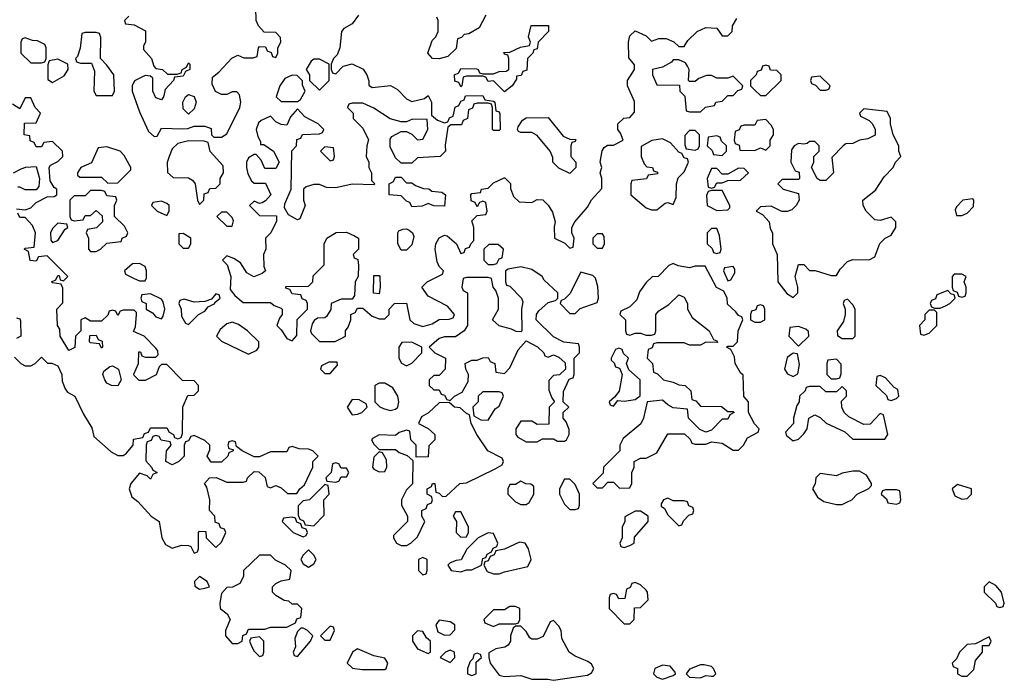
# Model space of a CAD drawing. Header units: inches. Extents: x 2348423 to 2474978, y 460702 to 613625.
# Tile 94 of 113: x 2414809 to 2418426, y 583407 to 585833. Entities that reach past the tile are written whole.
import ezdxf

# ---------------------------------------------------------------- set-up
doc = ezdxf.new("R2010")
doc.units = ezdxf.units.IN
doc.header["$MEASUREMENT"] = 0
doc.layers.add('C4518', color=7, linetype='Continuous')

msp = doc.modelspace()

# ---------------------------------------------------------------- linework, layer by layer
at = {"layer": 'C4518', "color": 5, "elevation": 80}
for points in [[(2415210, 585846), (2415194, 585830), (2415198, 585818), (2415230, 585814), (2415271.3, 585791.3), (2415272, 585750), (2415263.6, 585736.4), (2415263.6, 585723.6), (2415294, 585690), (2415302, 585662), (2415310, 585654), (2415334, 585650), (2415352.7, 585632.7), (2415387.3, 585632.7), (2415402, 585638), (2415406, 585650), (2415422, 585658), (2415430, 585674), (2415434, 585670), (2415434, 585650), (2415418, 585642), (2415410, 585626), (2415378, 585622), (2415374, 585610), (2415343.6, 585576.4), (2415338, 585550), (2415330, 585538), (2415310, 585546), (2415298, 585570), (2415298, 585618), (2415290, 585626), (2415270, 585628), (2415231.6, 585608.4), (2415222, 585590), (2415222, 585570), (2415250, 585494), (2415282, 585422), (2415303.6, 585403.6), (2415314.6, 585405.4), (2415330, 585434), (2415408.4, 585431.6), (2415427.3, 585432.7), (2415450, 585442), (2415490, 585442), (2415512.7, 585432.7), (2415514, 585410), (2415522, 585402), (2415550, 585402), (2415570, 585414), (2415618, 585510), (2415622, 585530), (2415616.4, 585556.4), (2415607.3, 585567.3), (2415590, 585568), (2415570, 585558), (2415550, 585558), (2415528.9, 585568.9), (2415516.4, 585596.4), (2415518, 585622), (2415540.4, 585639.6), (2415588.9, 585691.1), (2415610, 585702), (2415632.7, 585692.7), (2415667.3, 585692.7), (2415682, 585698), (2415686, 585730), (2415690, 585734), (2415712.7, 585732.7), (2415718, 585718), (2415732.7, 585712.7), (2415738, 585698), (2415750, 585694), (2415758, 585710), (2415758, 585730), (2415768, 585750), (2415767.3, 585767.3), (2415750, 585786), (2415707.3, 585787.3), (2415686, 585810), (2415678, 585830), (2415676.4, 585876.4)], [(2416054, 585850), (2416030, 585818), (2415999.6, 585800.4), (2415992, 585790), (2415984.7, 585730), (2415976, 585704), (2415962, 585690), (2415954, 585670), (2415954, 585650), (2415958, 585638), (2415970, 585634), (2415998, 585662), (2416030, 585671.3), (2416071.1, 585651.1), (2416084.7, 585630), (2416092, 585608), (2416092, 585592), (2416103.6, 585583.6), (2416171.6, 585591.6), (2416196.9, 585576.9), (2416230, 585542), (2416250, 585532), (2416296.4, 585543.6), (2416310, 585554), (2416322, 585530), (2416322, 585482), (2416343.6, 585463.6), (2416370, 585454), (2416382, 585458), (2416388, 585472), (2416402, 585478), (2416408.4, 585511.6), (2416422, 585518), (2416430, 585534), (2416442, 585538), (2416447.3, 585552.7), (2416510, 585554), (2416518, 585538), (2416550, 585534), (2416554, 585530), (2416558, 585498), (2416570, 585494), (2416572.7, 585487.3), (2416574, 585430), (2416570, 585426), (2416550, 585426), (2416546, 585430), (2416546, 585510), (2416542, 585522), (2416530, 585526), (2416490, 585526), (2416478, 585522), (2416472, 585508), (2416458, 585502), (2416454, 585470), (2416438, 585462), (2416432.7, 585447.3), (2416392.7, 585447.3), (2416382, 585438), (2416372, 585372), (2416374, 585350), (2416354, 585330), (2416270, 585326), (2416250, 585306), (2416210, 585306), (2416190, 585326), (2416170, 585366), (2416170, 585394), (2416176.4, 585403.6), (2416210, 585422), (2416230, 585422), (2416250, 585412), (2416270, 585392), (2416290, 585394), (2416308, 585430), (2416306, 585466), (2416252.7, 585467.3), (2416230, 585458), (2416210, 585458), (2416170, 585468.7), (2416110, 585508), (2416070, 585526), (2416030, 585526), (2416018, 585522), (2416014, 585510), (2416034, 585490), (2416034, 585470), (2416070, 585434), (2416091.1, 585391.1), (2416084.7, 585370), (2416082, 585330), (2416091.3, 585310), (2416092, 585290), (2416102, 585270), (2416102, 585242), (2416114, 585230), (2416110, 585226), (2416030, 585228.7), (2415970, 585215.3), (2415936.4, 585216.4), (2415910, 585228), (2415890, 585228), (2415861, 585219), (2415852, 585210), (2415852, 585170), (2415858, 585150), (2415838, 585102), (2415830, 585098), (2415796.4, 585116.4), (2415782, 585142), (2415783.1, 585156.9), (2415806, 585210), (2415808.4, 585351.6), (2415826, 585370), (2415827.3, 585392.7), (2415842, 585398), (2415848.4, 585411.6), (2415910, 585414), (2415922, 585418), (2415926, 585430), (2415906, 585450), (2415856.4, 585476.4), (2415830, 585506), (2415803.6, 585476.4), (2415790, 585446), (2415770, 585448), (2415750, 585458), (2415730, 585478), (2415696.9, 585463.1), (2415686.4, 585453.6), (2415678, 585430), (2415683.6, 585403.6), (2415694, 585386), (2415694, 585374), (2415706, 585374), (2415742, 585350), (2415762, 585310), (2415750, 585286), (2415710, 585286), (2415696.4, 585316.4), (2415678, 585338), (2415670, 585338), (2415650, 585326), (2415642, 585310), (2415642, 585290), (2415647.1, 585267.1), (2415661, 585241), (2415670, 585232), (2415712.7, 585232.7), (2415732, 585190), (2415712.7, 585167.3), (2415699.6, 585160.4), (2415690, 585158), (2415670, 585166), (2415654, 585150), (2415690, 585114), (2415752.7, 585112.7), (2415752.7, 585092.7), (2415732, 585050), (2415712, 585030), (2415714, 584990), (2415704.7, 584970), (2415706, 584926), (2415712, 584910), (2415699.8, 584900.2), (2415668.9, 584888.9), (2415643.1, 584903.1), (2415620.4, 584940.4), (2415596.4, 584956.4), (2415570, 584966), (2415554, 584950), (2415572, 584932), (2415584.7, 584890), (2415582, 584842), (2415599.6, 584819.6), (2415630, 584794), (2415730, 584794), (2415743.6, 584783.6), (2415770, 584774), (2415774, 584770), (2415774, 584750), (2415763.6, 584736.4), (2415754, 584710), (2415770, 584694), (2415790, 584662), (2415810, 584654), (2415827.3, 584672.7), (2415828, 584732), (2415866, 584770), (2415866, 584790), (2415862, 584802), (2415847.3, 584807.3), (2415842, 584822), (2415810, 584826), (2415802, 584842), (2415787.3, 584847.3), (2415787.3, 584852.7), (2415870, 584854), (2415886, 584870), (2415887.3, 584892.7), (2415927.3, 584932.7), (2415928, 585010), (2415938, 585030), (2415971.6, 585051.6), (2416010, 585052), (2416039.6, 585039.6), (2416054, 585030), (2416054, 584990), (2416034, 584970), (2416038, 584958), (2416051.6, 584951.6), (2416054, 584930), (2416052, 584890), (2416042, 584870), (2416039.6, 584820.4), (2416030, 584806), (2415990, 584806), (2415954, 584790), (2415951.6, 584768.4), (2415936.9, 584743.1), (2415930, 584738), (2415903.6, 584736.4), (2415891.6, 584728.4), (2415883.6, 584716.4), (2415878, 584690), (2415881, 584681), (2415910, 584651.3), (2415968.4, 584651.6), (2415990, 584662), (2416006, 584670), (2416006, 584690), (2416016.4, 584703.6), (2416026, 584730), (2416026, 584750), (2416042, 584758), (2416050, 584774), (2416070, 584774), (2416103.6, 584743.6), (2416130, 584734), (2416150, 584734), (2416166, 584750), (2416166, 584770), (2416186, 584790), (2416230, 584792), (2416242, 584730), (2416256.9, 584716.9), (2416290, 584706), (2416324.7, 584715.3), (2416350, 584731.3), (2416387.3, 584732.7), (2416402, 584738), (2416406, 584750), (2416380.4, 584780.4), (2416310, 584818), (2416286, 584850), (2416306, 584870), (2416362, 584898), (2416366, 584910), (2416350, 584926), (2416343.1, 584943.1), (2416335.3, 584990), (2416338, 585010), (2416350, 585032), (2416370, 585042), (2416379.6, 585039.6), (2416414, 585010), (2416430, 584974), (2416442, 584978), (2416447.3, 584992.7), (2416462, 584998), (2416466, 585010), (2416478, 585022), (2416478, 585070), (2416470, 585094), (2416490, 585114), (2416522, 585118), (2416526, 585130), (2416522, 585162), (2416510, 585166), (2416498, 585162), (2416490, 585146), (2416482, 585162), (2416467.3, 585167.3), (2416466, 585190), (2416470, 585194), (2416502, 585198), (2416506, 585210), (2416530, 585214), (2416550, 585234), (2416588.4, 585251.6), (2416591.6, 585251.6), (2416611.6, 585231.6), (2416612.7, 585212.7), (2416623.6, 585183.6), (2416643.6, 585163.6), (2416690, 585162), (2416710, 585172), (2416731.1, 585171.1), (2416751.1, 585151.1), (2416766.4, 585126.4), (2416776, 585090), (2416772, 585072), (2416774, 585030), (2416812, 585012), (2416830, 584994), (2416842, 584998), (2416846, 585030), (2416838, 585050), (2416838, 585070), (2416848, 585090), (2416895.5, 585144.5), (2416909.1, 585170.9), (2416947.3, 585212.7), (2416948, 585250), (2416942, 585270), (2416948, 585290), (2416942, 585310), (2416948.7, 585351.3), (2416956.4, 585363.6), (2416968.4, 585371.6), (2416990, 585372), (2417026, 585390), (2417016.4, 585416.4), (2417006, 585430), (2417006, 585450), (2417028.4, 585471.6), (2417050, 585474), (2417067.3, 585492.7), (2417067.3, 585532.7), (2417042, 585590), (2417042, 585610), (2417068, 585650), (2417067.3, 585667.3), (2417047.3, 585692.7), (2417046, 585750), (2417050, 585774), (2417070, 585792), (2417110, 585774), (2417130, 585754), (2417156.4, 585763.6), (2417183.6, 585763.6), (2417211.6, 585751.6), (2417230, 585734), (2417250, 585734), (2417263.1, 585756.9), (2417298, 585790), (2417330, 585804.7), (2417370, 585802), (2417390, 585774), (2417410, 585774), (2417426, 585790), (2417428, 585810), (2417443.1, 585836.9)], [(2416522, 585850), (2416496.9, 585803.1), (2416459.6, 585780.4), (2416442, 585778), (2416432.7, 585767.3), (2416418, 585762), (2416412.7, 585727.3), (2416382, 585698), (2416350, 585688.7), (2416326, 585690), (2416308, 585710), (2416324, 585756), (2416338, 585770), (2416346, 585790), (2416346, 585830), (2416342, 585842)], [(2414798, 585138), (2414830, 585134), (2414850, 585142), (2414870, 585162), (2414910, 585182), (2414936.4, 585183.6), (2414946, 585190), (2414946, 585210), (2414936.4, 585216.4), (2414921.2, 585241.2), (2414918, 585290), (2414922, 585298), (2414950, 585312), (2414968, 585330), (2414966, 585350), (2414930, 585386), (2414898, 585382), (2414890, 585366), (2414870, 585366), (2414862, 585382), (2414848.4, 585388.4), (2414846, 585406), (2414826, 585410), (2414827.3, 585452.7), (2414870, 585454), (2414886, 585490), (2414866, 585510), (2414850, 585546), (2414830, 585546), (2414810, 585506), (2414783.1, 585523.1)], [(2414786, 585270), (2414814.6, 585285.4), (2414831.6, 585291.6), (2414870, 585294), (2414882, 585250), (2414879.6, 585220.4), (2414870, 585208), (2414830, 585208), (2414810, 585218), (2414802, 585218)], [(2414790, 584594), (2414814, 584570), (2414830, 584562), (2414850, 584562), (2414866, 584570), (2414890, 584594), (2414912, 584572), (2414928, 584572), (2414950, 584562), (2414964.7, 584530), (2414965.4, 584505.4), (2414976.9, 584476.9), (2414985.4, 584465.4), (2415012, 584450), (2415044, 584384), (2415074.4, 584334.4), (2415082, 584302), (2415145.4, 584245.4), (2415170, 584232), (2415190, 584232), (2415200.4, 584239.6), (2415226, 584270), (2415227.3, 584292.7), (2415262, 584298), (2415267.3, 584312.7), (2415282, 584318), (2415290, 584334), (2415350, 584334), (2415358, 584318), (2415374, 584310), (2415378, 584298), (2415390, 584294), (2415402, 584298), (2415407.3, 584312.7), (2415408.4, 584411.6), (2415427.3, 584452.7), (2415450, 584454), (2415466, 584470), (2415466, 584490), (2415450, 584506), (2415407.3, 584507.3), (2415350, 584566), (2415330, 584566), (2415322, 584558), (2415311.1, 584528.9), (2415270, 584508), (2415248.4, 584508.4), (2415230, 584526), (2415228.4, 584531.6), (2415246, 584570), (2415247.3, 584612.7), (2415252.7, 584612.7), (2415258, 584598), (2415270, 584594), (2415310, 584594), (2415318, 584602), (2415316.4, 584616.4), (2415310, 584626), (2415266, 584670), (2415227.3, 584687.3), (2415235.3, 584704.7), (2415238, 584750), (2415238, 584758), (2415230, 584766), (2415190, 584766), (2415178, 584762), (2415170, 584746), (2415162, 584762), (2415150, 584766), (2415138, 584762), (2415132.7, 584747.3), (2415110, 584726), (2415070, 584726), (2415050, 584738), (2415034, 584730), (2415034, 584690), (2415014, 584670), (2415011.6, 584628.4), (2414990, 584618), (2414958, 584670), (2414956.4, 584696.4), (2414948, 584710), (2414946, 584770), (2414967.3, 584792.7), (2414967.3, 584847.3), (2414962, 584862), (2414930, 584866), (2414926, 584870), (2414942, 584878), (2414950, 584894), (2414954, 584894), (2414958, 584878), (2414970, 584874), (2414986, 584890), (2414910, 584966), (2414878, 584962), (2414870, 584946), (2414848, 584948), (2414842, 584982), (2414826, 584990), (2414830, 584994), (2414862, 584998), (2414868, 585050), (2414856.4, 585076.4), (2414830, 585106), (2414810, 585106), (2414802, 585122)], [(2414798, 584738), (2414810, 584734), (2414812.7, 584727.3), (2414814, 584670), (2414798, 584662)]]:
    msp.add_lwpolyline(points, dxfattribs=at)
for points in [[(2416590, 585568), (2416550, 585608), (2416530, 585606), (2416522, 585622), (2416510, 585626), (2416450, 585626), (2416438, 585622), (2416434, 585590), (2416430, 585586), (2416422, 585602), (2416407.3, 585607.3), (2416406, 585630), (2416422, 585638), (2416430, 585654), (2416487.3, 585652.7), (2416494, 585650), (2416498, 585638), (2416510, 585634), (2416550, 585634), (2416570, 585642), (2416596.4, 585643.6), (2416606, 585650), (2416606, 585690), (2416602, 585702), (2416590, 585706), (2416587.3, 585712.7), (2416610, 585714), (2416648.4, 585731.6), (2416682, 585738), (2416686, 585750), (2416678, 585770), (2416688.4, 585811.6), (2416751.3, 585811.3), (2416752, 585790), (2416714, 585750), (2416710, 585726), (2416698, 585722), (2416694, 585710), (2416674, 585690), (2416672.7, 585647.3), (2416658, 585642), (2416651.6, 585628.4), (2416634, 585626), (2416634, 585614), (2416618, 585590)], [(2414830, 585766), (2414818, 585762), (2414814, 585750), (2414814, 585710), (2414850, 585674), (2414890, 585674), (2414902, 585678), (2414906, 585690), (2414906, 585730), (2414902, 585742), (2414875.3, 585755.3), (2414856.4, 585756.4)], [(2415090, 585786), (2415050, 585786), (2415038, 585782), (2415031.6, 585728.4), (2415022, 585698), (2415014, 585690), (2415018, 585678), (2415032.7, 585672.7), (2415072.7, 585672.7), (2415083.6, 585643.6), (2415082, 585570), (2415090, 585554), (2415150, 585554), (2415158, 585570), (2415155.3, 585630), (2415130, 585666), (2415106, 585690), (2415107.3, 585767.3), (2415102, 585782)], [(2414950, 585688), (2414918, 585682), (2414912.7, 585667.3), (2414912.7, 585612.7), (2414930, 585602), (2414973.2, 585626.8), (2414988, 585650), (2414986, 585670)], [(2415910, 585688), (2415890, 585688), (2415879.6, 585680.4), (2415862, 585650), (2415874, 585630), (2415874, 585610), (2415910, 585574), (2415946, 585610), (2415946, 585670)], [(2417230, 585686), (2417210, 585686), (2417203.6, 585676.4), (2417170, 585658), (2417134, 585650), (2417134, 585630), (2417150, 585594), (2417232.7, 585592.7), (2417234, 585570), (2417252, 585552), (2417258, 585498), (2417270, 585494), (2417310, 585494), (2417328.4, 585511.6), (2417362, 585518), (2417366, 585530), (2417390, 585534), (2417410, 585554), (2417430, 585554), (2417447.3, 585572.7), (2417462, 585578), (2417466, 585590), (2417430, 585626), (2417410, 585618), (2417370, 585618), (2417350, 585628), (2417332.7, 585627.3), (2417303.6, 585616.4), (2417290, 585606), (2417270, 585606), (2417266, 585610), (2417268, 585650), (2417262, 585662), (2417254.6, 585674.6)], [(2417550, 585666), (2417538, 585662), (2417532.7, 585647.3), (2417518, 585642), (2417514, 585630), (2417494, 585610), (2417494, 585590), (2417510, 585574), (2417530, 585554), (2417550, 585554), (2417606, 585610), (2417606, 585630), (2417590, 585646), (2417567.3, 585647.3), (2417562, 585662)], [(2415810, 585628.7), (2415782.8, 585617.2), (2415764.7, 585590), (2415752, 585550), (2415770, 585532), (2415830, 585532), (2415840.4, 585539.6), (2415858, 585570), (2415848, 585592), (2415848, 585608), (2415828, 585628)], [(2417750, 585626), (2417718, 585622), (2417714, 585610), (2417718, 585598), (2417732.7, 585592.7), (2417750, 585574), (2417770, 585574), (2417782, 585578), (2417786, 585590)], [(2415430, 585486), (2415410, 585506), (2415408.7, 585530), (2415418, 585550), (2415430, 585558), (2415450.8, 585550.8), (2415458, 585530), (2415450, 585506)], [(2417910, 585506), (2417894, 585490), (2417898, 585478), (2417930, 585462), (2417942, 585450), (2417952, 585430), (2417951.6, 585408.4), (2417924.7, 585395.3), (2417894, 585390), (2417870, 585378), (2417843.6, 585376.4), (2417834, 585370), (2417792.7, 585327.3), (2417798, 585270), (2417770, 585242), (2417750, 585242), (2417738, 585250), (2417718, 585290), (2417726, 585310), (2417726, 585330), (2417746, 585350), (2417746, 585370), (2417730, 585386), (2417710, 585386), (2417702, 585378), (2417690, 585375.3), (2417670, 585378), (2417654, 585370), (2417644.7, 585355.3), (2417642, 585310), (2417658, 585278), (2417672.7, 585272.7), (2417674, 585250), (2417670, 585246), (2417610, 585246), (2417594, 585230), (2417614, 585210), (2417670, 585194), (2417672, 585170), (2417662, 585150), (2417645.4, 585134.6), (2417628.4, 585128.4), (2417608.4, 585128.4), (2417570, 585148), (2417530, 585146), (2417514, 585130), (2417538, 585118), (2417562, 585090), (2417565.4, 585065.4), (2417574, 585050), (2417574, 585010), (2417592, 584970), (2417594, 584870), (2417627.1, 584827.1), (2417650, 584812), (2417668, 584830), (2417668, 584850), (2417658, 584890), (2417670, 584934), (2417690, 584934), (2417710, 584912), (2417731.3, 584911.3), (2417790, 584894), (2417810, 584894), (2417823.1, 584916.9), (2417850, 584944.7), (2417870, 584952), (2417930, 584951.3), (2417950, 584962), (2417969.1, 585010.9), (2417988.9, 585031.1), (2418010, 585042), (2418028, 585070), (2418028, 585090), (2418010, 585108), (2417970, 585095.3), (2417950, 585098), (2417918, 585130), (2417908, 585150), (2417906, 585170), (2417953.2, 585206.8), (2417984.7, 585255.3), (2418018, 585290), (2418026, 585310), (2418046, 585330), (2418038, 585350), (2418038, 585370), (2418018, 585410), (2418008, 585450), (2418008, 585470), (2417995.3, 585495.3)], [(2416830, 585268), (2416790, 585288), (2416768, 585310), (2416767.3, 585327.3), (2416758, 585350), (2416710, 585408), (2416690, 585418), (2416650, 585418), (2416642, 585422), (2416638, 585430), (2416640.4, 585439.6), (2416656.4, 585463.6), (2416670, 585472), (2416750, 585474), (2416805.4, 585405.4), (2416830, 585394), (2416852.7, 585392.7), (2416850, 585386), (2416838, 585382), (2416834, 585370), (2416834, 585330), (2416852, 585310), (2416852, 585290)], [(2417550, 585466), (2417518, 585462), (2417510, 585446), (2417470, 585446), (2417458, 585442), (2417452, 585428), (2417438, 585422), (2417434, 585390), (2417438, 585378), (2417451.6, 585371.6), (2417454, 585354), (2417510, 585352), (2417530, 585362), (2417550, 585354), (2417566, 585370), (2417566, 585390), (2417578, 585410), (2417578, 585430), (2417570, 585446)], [(2417170, 585395.3), (2417130.9, 585389.1), (2417092.7, 585367.3), (2417092, 585330), (2417103.6, 585303.6), (2417112.7, 585292.7), (2417134, 585290), (2417138, 585278), (2417152.7, 585272.7), (2417152.7, 585267.3), (2417118, 585262), (2417111.6, 585248.4), (2417058, 585242), (2417054, 585230), (2417054, 585190), (2417110, 585142), (2417130, 585134), (2417150, 585134), (2417180.4, 585159.6), (2417190, 585162), (2417210, 585154), (2417220.4, 585179.6), (2417222, 585230), (2417228.4, 585251.6), (2417250, 585274), (2417266, 585310), (2417262, 585322), (2417250, 585326), (2417242, 585342), (2417230, 585346), (2417200.4, 585380.4)], [(2417290, 585426), (2417270, 585426), (2417252.7, 585407.3), (2417252.7, 585372.7), (2417258, 585358), (2417290, 585354), (2417302, 585358), (2417306, 585370), (2417306, 585410)], [(2417370, 585406), (2417338, 585402), (2417334, 585370), (2417352.7, 585352.7), (2417358, 585338), (2417390, 585334), (2417406, 585350), (2417406, 585370), (2417387.3, 585387.3), (2417382, 585402)], [(2415130, 585366), (2415098, 585362), (2415072.7, 585307.3), (2415034, 585290), (2415022, 585270), (2415022, 585262), (2415030, 585254), (2415110, 585254), (2415132.7, 585232.7), (2415170, 585234), (2415218, 585282), (2415218, 585290), (2415193.6, 585333.6), (2415178, 585350)], [(2415430, 585388), (2415390, 585378), (2415370, 585358), (2415358, 585330), (2415351.6, 585308.4), (2415352, 585272), (2415372.7, 585252.7), (2415430, 585252), (2415443.6, 585243.6), (2415454, 585230), (2415462, 585170), (2415470, 585154), (2415486, 585170), (2415487.3, 585192.7), (2415502, 585198), (2415507.3, 585212.7), (2415530, 585214), (2415546, 585230), (2415546, 585250), (2415558, 585270), (2415556.4, 585296.4), (2415508.4, 585348.4), (2415502, 585382), (2415487.3, 585387.3)], [(2415930, 585366), (2415914, 585350), (2415950, 585314), (2415962, 585318), (2415966, 585330), (2415962, 585362)], [(2417450, 585288), (2417410, 585266), (2417390, 585266), (2417370, 585286), (2417350, 585286), (2417334, 585250), (2417338, 585218), (2417350, 585214), (2417362, 585218), (2417370, 585234), (2417390, 585234), (2417410, 585242), (2417456.4, 585243.6), (2417486, 585270), (2417470, 585286)], [(2416230, 585234), (2416250, 585234), (2416263.6, 585223.6), (2416292.7, 585212.7), (2416311.6, 585211.6), (2416323.6, 585203.6), (2416359.6, 585199.6), (2416374, 585190), (2416370, 585148), (2416330, 585148.7), (2416310, 585158), (2416288, 585148), (2416250, 585146), (2416242, 585162), (2416230, 585166), (2416210, 585186), (2416166, 585190), (2416166, 585230), (2416182, 585238), (2416190, 585254), (2416210, 585254)], [(2415110, 585206), (2415070, 585206), (2415050, 585186), (2415010, 585186), (2414994, 585170), (2414994, 585110), (2414998, 585098), (2415010, 585094), (2415042, 585098), (2415050, 585114), (2415070, 585114), (2415090, 585132), (2415112.7, 585112.7), (2415114, 585090), (2415091.6, 585068.4), (2415058, 585062), (2415054, 585050), (2415062, 585030), (2415062, 584990), (2415070, 584982), (2415090, 584982), (2415106, 584990), (2415130, 585012), (2415182, 585018), (2415186, 585030), (2415202, 585038), (2415206, 585050), (2415194.6, 585074.6), (2415158, 585110), (2415158, 585150), (2415166, 585170), (2415162, 585182), (2415130, 585186), (2415122, 585202)], [(2417390, 585206), (2417350, 585206), (2417338, 585202), (2417332.7, 585187.3), (2417334, 585150), (2417370, 585132), (2417410, 585134), (2417418, 585142), (2417418, 585150)], [(2415330, 585166), (2415298, 585162), (2415294, 585150), (2415314, 585130), (2415350, 585114), (2415358, 585130), (2415358, 585150), (2415350, 585158)], [(2418310, 585175.3), (2418274, 585170), (2418250, 585146), (2418245.4, 585134.6), (2418250, 585114), (2418270, 585114), (2418290, 585122), (2418312.7, 585147.3), (2418314, 585170)], [(2415570, 585126), (2415550, 585126), (2415534, 585110), (2415570, 585074), (2415590, 585074), (2415594.6, 585094.6), (2415590, 585106)], [(2414950, 585086), (2414930, 585066), (2414922, 585050), (2414923.6, 585023.6), (2414930, 585014), (2414950, 585022), (2414976.4, 585063.6), (2414986, 585070), (2414982, 585082)], [(2415410, 585048), (2415394, 585046), (2415394, 585010), (2415410, 584994), (2415430, 584994), (2415438, 585010), (2415438, 585030)], [(2416210, 584986), (2416198, 585010), (2416198, 585050), (2416202, 585058), (2416216.4, 585063.6), (2416230, 585064.7), (2416239.8, 585059.8), (2416252, 585050), (2416256.9, 585036.9), (2416250, 585006), (2416230, 584986)], [(2416950, 585046), (2416930, 585046), (2416914, 585030), (2416914, 585010), (2416930, 584994), (2416950, 584994), (2416958, 585010), (2416956.4, 585036.4)], [(2417370, 585066), (2417350, 585066), (2417334, 585050), (2417334, 585010), (2417352.7, 584992.7), (2417358, 584978), (2417370, 584974), (2417382, 584978), (2417386, 584990), (2417380.4, 585040.4)], [(2416567.3, 585007.3), (2416532.7, 585007.3), (2416514, 584990), (2416514, 584950), (2416530, 584934), (2416550, 584934), (2416562, 584938), (2416570, 584954), (2416582, 584958), (2416586, 584990)], [(2415250, 584938), (2415223.6, 584936.4), (2415194, 584910), (2415198, 584898), (2415230, 584882), (2415250, 584874), (2415270, 584874), (2415275.3, 584884.7), (2415275.3, 584910), (2415270, 584926)], [(2416650, 584925.2), (2416603.6, 584916.4), (2416594, 584910), (2416594, 584870), (2416598, 584858), (2416610, 584854), (2416652, 584810), (2416656.9, 584796.9), (2416652, 584770), (2416654, 584690), (2416650, 584686), (2416632.7, 584687.3), (2416616.4, 584696.4), (2416570, 584708), (2416546, 584730), (2416568, 584770), (2416568, 584810), (2416558, 584838), (2416548, 584850), (2416542, 584882), (2416530, 584886), (2416450, 584886), (2416438, 584882), (2416434, 584850), (2416438, 584838), (2416454, 584830), (2416454, 584710), (2416442, 584690), (2416410, 584668.7), (2416370, 584668), (2416350, 584662), (2416314, 584630), (2416334, 584610), (2416374, 584590), (2416372, 584550), (2416350, 584526), (2416330, 584526), (2416314, 584510), (2416314, 584490), (2416330, 584474), (2416350, 584474), (2416358, 584458), (2416370, 584454), (2416378, 584438), (2416390, 584434), (2416406, 584450), (2416434.6, 584465.4), (2416456.4, 584503.6), (2416458, 584530), (2416448, 584550), (2416446, 584570), (2416470, 584582), (2416490, 584582), (2416510, 584591.3), (2416530, 584592), (2416538, 584578), (2416554, 584570), (2416558, 584538), (2416590, 584534), (2416610, 584554), (2416640.2, 584619.8), (2416670, 584654), (2416711.1, 584631.1), (2416734, 584610), (2416738, 584598), (2416750, 584594), (2416770, 584602), (2416790, 584594), (2416812.7, 584572.7), (2416814, 584550), (2416792, 584528), (2416770, 584526), (2416752.7, 584507.3), (2416752.7, 584472.7), (2416763.6, 584443.6), (2416774, 584430), (2416754, 584410), (2416752.7, 584347.3), (2416710, 584346), (2416690, 584358), (2416650, 584358), (2416632, 584330), (2416632, 584310), (2416639.6, 584299.6), (2416670, 584282), (2416710, 584282), (2416730, 584294), (2416770, 584294), (2416785.4, 584285.4), (2416810, 584284.7), (2416818, 584290), (2416828, 584310), (2416827.3, 584327.3), (2416816.4, 584356.4), (2416806, 584370), (2416806, 584390), (2416826, 584410), (2416806, 584430), (2416807.3, 584467.3), (2416827.3, 584512.7), (2416842, 584518), (2416846, 584530), (2416846, 584590), (2416866, 584610), (2416866, 584630), (2416862, 584642), (2416808.4, 584648.4), (2416770, 584668), (2416706, 584730), (2416708, 584750), (2416716.4, 584763.6), (2416750, 584794), (2416778, 584802), (2416786, 584810), (2416786, 584830), (2416736.4, 584876.4), (2416728, 584890), (2416690, 584916)], [(2417210, 584938), (2417194, 584930), (2417154, 584890), (2417132, 584888), (2417110, 584868), (2417086.4, 584833.6), (2417076, 584804), (2417050, 584778), (2417018, 584762), (2417014, 584750), (2417034, 584730), (2417034, 584690), (2417038, 584678), (2417050, 584674), (2417070, 584682), (2417090, 584682), (2417110, 584674), (2417130, 584674), (2417142, 584678), (2417146, 584690), (2417146, 584750), (2417156.4, 584763.6), (2417193.6, 584786.4), (2417230, 584822), (2417250, 584814), (2417262, 584790), (2417262, 584770), (2417279.6, 584739.6), (2417342, 584690), (2417358, 584658), (2417370, 584654), (2417372.7, 584647.3), (2417330, 584648), (2417310, 584638), (2417270, 584638), (2417250, 584646), (2417150, 584646), (2417138, 584642), (2417132.7, 584627.3), (2417118, 584622), (2417114, 584590), (2417134, 584570), (2417138, 584538), (2417152.7, 584532.7), (2417174, 584510), (2417210, 584502), (2417230, 584492), (2417254, 584490), (2417274, 584470), (2417278, 584438), (2417292.7, 584432.7), (2417310, 584414), (2417387.3, 584412.7), (2417410, 584394), (2417430, 584394), (2417434, 584390), (2417418, 584382), (2417410, 584366), (2417390, 584366), (2417350, 584326), (2417330, 584318), (2417307.3, 584327.3), (2417266, 584370), (2417262, 584402), (2417210, 584408), (2417190, 584418), (2417170, 584435.3), (2417114, 584430), (2417101, 584370), (2417090.8, 584349.2), (2417025.4, 584294.6), (2417014, 584270), (2417014, 584250), (2416954, 584190), (2416952, 584168), (2416914, 584130), (2416930, 584114), (2416950, 584114), (2416970, 584134), (2416990, 584134), (2417012.7, 584112.7), (2417050, 584114), (2417058, 584130), (2417058, 584170), (2417066, 584190), (2417066, 584210), (2417090, 584222), (2417110, 584222), (2417150, 584242), (2417190, 584312), (2417251.6, 584311.6), (2417272.7, 584292.7), (2417278, 584278), (2417290, 584274), (2417330, 584274), (2417350, 584282), (2417390, 584278), (2417430, 584252), (2417450, 584252), (2417468, 584270), (2417483.1, 584296.9), (2417522, 584318), (2417526, 584330), (2417508.4, 584348.4), (2417486, 584390), (2417486, 584430), (2417468.7, 584448.7), (2417467.3, 584527.3), (2417456.4, 584536.4), (2417438, 584570), (2417435.3, 584595.3), (2417422, 584622), (2417406, 584630), (2417410, 584634), (2417430, 584634), (2417446, 584650), (2417448, 584690), (2417466, 584730), (2417462, 584742), (2417450, 584746), (2417440.4, 584760.4), (2417408.7, 584788.7), (2417408, 584810), (2417395.3, 584835.3), (2417369, 584849), (2417327.3, 584927.3), (2417290, 584928), (2417270, 584922), (2417228.4, 584928.4)], [(2417430, 584926), (2417398, 584922), (2417394, 584910), (2417410, 584874), (2417422, 584878), (2417436.4, 584903.6), (2417436.4, 584916.4)], [(2416130, 584826), (2416108.4, 584828.4), (2416110, 584894), (2416130, 584894), (2416132, 584890), (2416134, 584850)], [(2416870, 584906), (2416830, 584826), (2416810, 584806), (2416798, 584802), (2416794, 584790), (2416830, 584754), (2416850, 584754), (2416868.4, 584771.6), (2416930, 584794), (2416935.3, 584810), (2416933.2, 584853.2), (2416924, 584884), (2416914, 584894)], [(2418270, 584898), (2418242, 584898), (2418234, 584890), (2418234, 584850), (2418238, 584838), (2418252.7, 584832.7), (2418258, 584818), (2418270, 584814), (2418282, 584818), (2418286, 584830), (2418286, 584850), (2418278, 584870), (2418286, 584890)], [(2415290, 584826), (2415258, 584822), (2415254, 584810), (2415258, 584798), (2415274, 584790), (2415274, 584770), (2415296.9, 584756.9), (2415310, 584742), (2415330, 584734), (2415336.4, 584743.6), (2415342, 584770), (2415336.4, 584796.4), (2415330, 584806)], [(2415530, 584826), (2415514, 584806), (2415490, 584798), (2415450, 584795.3), (2415414, 584806), (2415398, 584802), (2415394, 584790), (2415402, 584770), (2415403.6, 584743.6), (2415418, 584718), (2415430, 584714), (2415466, 584750), (2415490, 584762), (2415502, 584778), (2415526, 584790), (2415526, 584794), (2415546, 584810), (2415542, 584822)], [(2418218, 584838), (2418178, 584822), (2418172.7, 584807.3), (2418158, 584802), (2418154, 584790), (2418158, 584778), (2418170, 584774), (2418190, 584774), (2418210, 584782), (2418226, 584790), (2418246, 584810), (2418242, 584822), (2418230, 584826)], [(2417530, 584786), (2417518, 584782), (2417512.7, 584767.3), (2417498, 584762), (2417494, 584750), (2417494, 584730), (2417510, 584722), (2417530, 584722), (2417546, 584730), (2417546, 584770), (2417542, 584782)], [(2417850, 584806), (2417838, 584802), (2417834, 584790), (2417842, 584770), (2417842, 584750), (2417835.3, 584724.7), (2417812, 584690), (2417812.7, 584672.7), (2417830, 584662), (2417870, 584662), (2417878, 584670), (2417878, 584770), (2417870, 584786)], [(2418170, 584766), (2418150, 584766), (2418134, 584750), (2418134, 584730), (2418114, 584710), (2418118, 584678), (2418130, 584674), (2418150, 584682), (2418178, 584710), (2418178, 584758)], [(2415590, 584722), (2415570, 584715.3), (2415545.4, 584694.6), (2415532, 584670), (2415550, 584652), (2415650, 584604.7), (2415680.4, 584619.6), (2415688, 584630), (2415688, 584650), (2415646, 584690), (2415613.6, 584713.6)], [(2415110, 584626), (2415102, 584642), (2415070, 584646), (2415066, 584650), (2415067.3, 584672.7), (2415090, 584674), (2415098, 584658), (2415112.7, 584652.7), (2415114, 584630)], [(2417670, 584706), (2417638, 584702), (2417634, 584670), (2417670, 584634), (2417708, 584670), (2417707.3, 584687.3), (2417696.4, 584696.4)], [(2416250, 584648), (2416212.7, 584647.3), (2416202, 584630), (2416202, 584590), (2416211.6, 584571.6), (2416230, 584562), (2416250, 584572), (2416286, 584610), (2416286, 584630)], [(2417010, 584626), (2416998, 584622), (2416982, 584590), (2416982, 584582), (2416992.7, 584572.7), (2416998, 584558), (2417012.7, 584552.7), (2417022, 584530), (2417011.3, 584468.7), (2416994, 584446), (2416974, 584430), (2416978, 584418), (2416990, 584414), (2417006, 584434), (2417030, 584432), (2417070, 584438), (2417088.4, 584451.6), (2417088, 584510), (2417047.3, 584547.3), (2417038, 584570), (2417046, 584590), (2417027.3, 584607.3), (2417022, 584622)], [(2417650, 584608), (2417627.9, 584592.1), (2417618, 584550), (2417630, 584532), (2417650, 584522), (2417668, 584532), (2417674, 584566), (2417666, 584606)], [(2415170, 584488), (2415146, 584490), (2415130, 584498), (2415122, 584510), (2415115.3, 584530), (2415118, 584542), (2415140.4, 584559.6), (2415150, 584562), (2415172, 584550), (2415182, 584510)], [(2415975.3, 584575.3), (2415945.4, 584574.6), (2415918, 584562), (2415914, 584550), (2415930, 584534), (2415950, 584534), (2415976.4, 584563.6)], [(2417810, 584586), (2417778, 584582), (2417774, 584570), (2417774, 584530), (2417790, 584514), (2417810, 584514), (2417822, 584518), (2417827.3, 584532.7), (2417827.3, 584567.3)], [(2417970, 584526), (2417958, 584522), (2417954, 584490), (2417992.7, 584452.7), (2417998, 584438), (2418010, 584434), (2418030, 584442), (2418038, 584450), (2418034.6, 584474.6), (2418022, 584482), (2417990, 584518)], [(2416150, 584498), (2416130, 584498), (2416114, 584490), (2416114, 584430), (2416131.6, 584411.6), (2416145.4, 584405.4), (2416170, 584398), (2416190, 584402), (2416198, 584410), (2416202, 584430), (2416198, 584450), (2416180.4, 584480.4)], [(2416570, 584466), (2416510, 584466), (2416494, 584450), (2416494, 584430), (2416474, 584410), (2416478, 584378), (2416503.6, 584363.6), (2416530, 584362), (2416556.4, 584403.6), (2416570, 584414), (2416586, 584450), (2416582, 584462)], [(2417830, 584486), (2417810, 584466), (2417770, 584466), (2417750, 584486), (2417710, 584486), (2417698, 584482), (2417694, 584470), (2417674, 584450), (2417672, 584430), (2417663.6, 584416.4), (2417652, 584370), (2417652, 584350), (2417622, 584318), (2417625.4, 584305.4), (2417650, 584286), (2417670, 584292), (2417690, 584312), (2417702, 584330), (2417708, 584370), (2417730, 584382), (2417750, 584372), (2417771.1, 584351.1), (2417839.8, 584319.8), (2417870, 584292), (2417987.3, 584292.7), (2417998, 584310), (2417982, 584382), (2417970, 584386), (2417932.7, 584347.3), (2417910, 584346), (2417854.6, 584374.6), (2417838, 584390), (2417828.7, 584410), (2417828, 584432), (2417846, 584450), (2417846, 584470)], [(2416030, 584438), (2416012, 584410), (2416030, 584382), (2416050, 584384.7), (2416066, 584390), (2416086, 584410), (2416082, 584422), (2416056.4, 584436.4)], [(2416387.3, 584427.3), (2416350, 584426), (2416311.1, 584388.9), (2416285.4, 584374.6), (2416274, 584350), (2416310, 584332), (2416334, 584310), (2416334, 584290), (2416312.7, 584267.3), (2416310, 584228), (2416266, 584226), (2416266, 584270), (2416246, 584290), (2416242, 584322), (2416230, 584326), (2416203.6, 584316.4), (2416190, 584306), (2416130, 584308), (2416104.7, 584295.3), (2416102, 584290), (2416110, 584274), (2416130, 584254), (2416190, 584254), (2416203.6, 584243.6), (2416232.7, 584232.7), (2416254, 584214), (2416251.6, 584128.4), (2416230, 584106), (2416212, 584070), (2416212, 584050), (2416234, 584010), (2416234, 583990), (2416182, 583938), (2416182, 583930), (2416194, 583910), (2416210, 583902), (2416230, 583902), (2416246, 583910), (2416270, 583934), (2416298, 583990), (2416286, 584010), (2416286, 584030), (2416302, 584038), (2416307.3, 584052.7), (2416322, 584058), (2416326, 584070), (2416322, 584082), (2416306, 584090), (2416306, 584110), (2416322, 584118), (2416326, 584130), (2416334, 584130), (2416338, 584098), (2416350, 584094), (2416362, 584082), (2416376.4, 584083.6), (2416426, 584130), (2416450, 584132), (2416556.4, 584183.6), (2416582, 584198), (2416586, 584210), (2416582, 584222), (2416529.1, 584249.1), (2416488, 584310), (2416468, 584350), (2416462, 584382), (2416450, 584386), (2416427.3, 584407.3), (2416406, 584410)], [(2415450, 584306), (2415438, 584302), (2415430, 584286), (2415418, 584282), (2415414, 584270), (2415414, 584230), (2415394, 584210), (2415370, 584198), (2415346, 584210), (2415348, 584250), (2415366, 584270), (2415362, 584282), (2415328.4, 584288.4), (2415322, 584302), (2415310, 584306), (2415298, 584302), (2415292, 584288), (2415278, 584282), (2415274, 584270), (2415272.7, 584212.7), (2415294, 584190), (2415298, 584178), (2415314, 584170), (2415298, 584162), (2415290, 584146), (2415278, 584158), (2415250, 584168), (2415218, 584130), (2415211.3, 584110), (2415221, 584081), (2415243.6, 584063.6), (2415292, 584010), (2415322, 583990), (2415332, 583930), (2415345.4, 583905.4), (2415370, 583892), (2415403.6, 583903.6), (2415430, 583902), (2415438, 583898), (2415450, 583874), (2415462, 583878), (2415466, 583890), (2415466, 583950), (2415470, 583954), (2415492.7, 583952.7), (2415494, 583930), (2415530, 583894), (2415550, 583914), (2415566, 583950), (2415562, 583962), (2415547.3, 583967.3), (2415542, 583982), (2415527.3, 583987.3), (2415526, 584010), (2415506, 584030), (2415508, 584070), (2415496.4, 584116.4), (2415488, 584130), (2415506, 584150), (2415531.6, 584151.6), (2415570, 584134), (2415630, 584134), (2415642, 584138), (2415646, 584150), (2415670, 584174), (2415687.3, 584172.7), (2415711.6, 584151.6), (2415718, 584118), (2415730, 584114), (2415750, 584122), (2415770, 584114), (2415792.7, 584092.7), (2415827.3, 584092.7), (2415838, 584110), (2415855.3, 584124.7), (2415886, 584190), (2415886, 584210), (2415906, 584230), (2415886, 584250), (2415870, 584255.3), (2415836.4, 584256.4), (2415810, 584266), (2415798, 584262), (2415790, 584246), (2415730, 584246), (2415690, 584228), (2415670, 584228), (2415626, 584250), (2415606, 584266), (2415602, 584282), (2415590, 584286), (2415578, 584282), (2415574, 584270), (2415578, 584258), (2415594, 584254), (2415594, 584250), (2415578, 584242), (2415574, 584230), (2415550, 584208), (2415512.7, 584207.3), (2415498, 584230), (2415507.3, 584252.7), (2415508, 584270), (2415490, 584288)], [(2416130, 584246), (2416110, 584226), (2416104.7, 584190), (2416110, 584182), (2416130, 584172), (2416150, 584174), (2416158, 584190), (2416156.4, 584216.4), (2416142, 584242)], [(2415970, 584206), (2415958, 584202), (2415954, 584170), (2415934, 584150), (2415938, 584138), (2415970, 584134), (2415982, 584138), (2415990, 584154), (2416010, 584154), (2416018, 584170), (2416010, 584186), (2415990, 584186), (2415982, 584202)], [(2417870, 584175.3), (2417830, 584168), (2417810, 584158), (2417750, 584166), (2417734, 584150), (2417731.6, 584128.4), (2417722, 584110), (2417739.6, 584079.6), (2417763.6, 584063.6), (2417810, 584052), (2417830, 584052), (2417850, 584062), (2417866, 584070), (2417886, 584090), (2417928.4, 584111.6), (2417938, 584122), (2417938, 584130), (2417920.4, 584160.4), (2417894.6, 584174.6)], [(2416650, 584138), (2416630, 584126), (2416610, 584126), (2416602, 584110), (2416602, 584090), (2416630, 584062), (2416650, 584052), (2416670, 584052), (2416680.4, 584059.6), (2416698, 584090), (2416698, 584118), (2416687.3, 584127.3), (2416668.4, 584128.4)], [(2416830, 584146), (2416810, 584146), (2416792, 584110), (2416792, 584090), (2416810, 584054), (2416830, 584034), (2416850, 584034), (2416862, 584038), (2416866, 584050), (2416866, 584090), (2416850, 584126)], [(2415930, 584126), (2415874, 584070), (2415850, 584066), (2415832.7, 584047.3), (2415832.7, 584012.7), (2415838, 583998), (2415852, 583992), (2415858, 583978), (2415890, 583974), (2415927.3, 584012.7), (2415926, 584070), (2415946, 584090), (2415942, 584122)], [(2418030, 584106), (2417990, 584106), (2417978, 584102), (2417974, 584090), (2417992.7, 584072.7), (2417998, 584058), (2418030, 584054), (2418042, 584058), (2418046, 584070), (2418042, 584102)], [(2418254, 584126), (2418234, 584110), (2418244.7, 584084.7), (2418270, 584072), (2418290, 584074), (2418306, 584090), (2418306, 584110)], [(2417190, 584075.3), (2417174, 584070), (2417165.4, 584054.6), (2417166, 584046), (2417178, 584038), (2417190, 584014), (2417230, 583974), (2417242, 583978), (2417247.3, 583992.7), (2417267.3, 584012.7), (2417282, 584018), (2417286, 584030), (2417282, 584042), (2417267.3, 584047.3), (2417262, 584062), (2417250, 584066), (2417210, 584066)], [(2416430, 584026), (2416410, 584026), (2416402, 584010), (2416414, 583990), (2416412, 583950), (2416430, 583932), (2416450, 583934), (2416458, 583950), (2416458, 583970)], [(2417090, 584028), (2417070, 584028), (2417032.7, 584007.3), (2417031.6, 583988.4), (2417022, 583970), (2417022, 583930), (2417014, 583910), (2417018, 583898), (2417030, 583894), (2417050, 583902), (2417066, 583910), (2417067.3, 583932.7), (2417118, 583990), (2417118, 584010)], [(2415810, 584006), (2415778, 584002), (2415774, 583990), (2415814, 583950), (2415850, 583934), (2415862, 583938), (2415866, 583950), (2415862, 583962), (2415847.3, 583967.3), (2415842, 583982), (2415827.3, 583987.3), (2415822, 584002)], [(2416530, 583948), (2416494, 583930), (2416451.6, 583888.4), (2416431.3, 583848.7), (2416412.7, 583847.3), (2416390, 583838), (2416382, 583830), (2416394, 583810), (2416430, 583804.7), (2416450, 583812), (2416470, 583812), (2416506, 583830), (2416510, 583854), (2416522, 583858), (2416526, 583870), (2416542, 583878), (2416548, 583892), (2416562, 583898), (2416566, 583910), (2416550, 583946)], [(2416645.4, 583914.6), (2416590, 583888), (2416558, 583882), (2416552, 583868), (2416538, 583862), (2416530, 583846), (2416518, 583842), (2416514, 583830), (2416526.4, 583806.4), (2416550, 583798), (2416570, 583798), (2416590, 583804.7), (2416675.3, 583824.7), (2416688, 583850), (2416678, 583890), (2416666, 583910)], [(2415870, 583886), (2415850, 583866), (2415842, 583850), (2415850, 583834), (2415870, 583822), (2415890, 583834), (2415898, 583850), (2415890, 583866)], [(2415730, 583866), (2415690, 583866), (2415632, 583810), (2415631.6, 583788.4), (2415618, 583762), (2415591.1, 583748.9), (2415570, 583748), (2415550, 583726), (2415544, 583690), (2415546, 583670), (2415571.1, 583651.1), (2415582, 583630), (2415564.7, 583590), (2415564.7, 583570), (2415590, 583542), (2415610, 583542), (2415626, 583550), (2415628.4, 583571.6), (2415642, 583578), (2415650, 583594), (2415710, 583594), (2415730, 583602), (2415790, 583602), (2415822, 583618), (2415827.3, 583632.7), (2415842, 583638), (2415846, 583670), (2415830, 583686), (2415810, 583686), (2415798, 583698), (2415780.4, 583700.4), (2415750, 583718), (2415738, 583730), (2415738, 583750), (2415750, 583762), (2415770, 583772), (2415802, 583778), (2415806, 583810), (2415786, 583830), (2415748.4, 583848.4)], [(2416290, 583858), (2416274, 583850), (2416274, 583810), (2416290, 583794), (2416302, 583798), (2416306, 583810), (2416306, 583850)], [(2415470, 583788), (2415452, 583770), (2415452.7, 583752.7), (2415470, 583742), (2415490, 583744.7), (2415506, 583750), (2415498, 583770)], [(2418370, 583768), (2418352, 583750), (2418352, 583730), (2418394, 583690), (2418398, 583678), (2418410, 583674), (2418422, 583678), (2418426, 583690), (2418415.3, 583730), (2418394.6, 583754.6)], [(2417070, 583766), (2417058, 583762), (2417052, 583748), (2417038, 583742), (2417032.7, 583707.3), (2417010, 583706), (2417002, 583722), (2416990, 583726), (2416978, 583722), (2416974, 583710), (2416974, 583670), (2417030, 583614), (2417050, 583614), (2417066, 583630), (2417067.3, 583672.7), (2417090, 583674), (2417118, 583702), (2417115.3, 583730), (2417110, 583738), (2417090, 583758)], [(2416630, 583678), (2416610, 583678), (2416590, 583666), (2416550, 583666), (2416514, 583630), (2416518, 583618), (2416550, 583604.7), (2416570, 583614), (2416630, 583614), (2416642, 583618), (2416646, 583630), (2416646, 583670)], [(2416350, 583628), (2416338, 583610), (2416344.7, 583584.7), (2416370, 583572), (2416390, 583574), (2416407.3, 583592.7), (2416408, 583610), (2416390, 583622)], [(2416770, 583626), (2416758, 583622), (2416732.7, 583567.3), (2416710, 583558), (2416690, 583558), (2416683.1, 583563.1), (2416670, 583586), (2416650, 583606), (2416630, 583606), (2416622, 583598), (2416612, 583570), (2416612, 583550), (2416603.6, 583536.4), (2416591.1, 583528.9), (2416558, 583522), (2416532.7, 583507.3), (2416532, 583490), (2416538, 583470), (2416570, 583426), (2416590, 583421), (2416650, 583424.7), (2416690, 583411.3), (2416748.9, 583411.1), (2416770, 583406.8), (2416894.6, 583425.4), (2416910, 583434), (2416918, 583450), (2416910, 583466), (2416896.4, 583476.4), (2416850, 583495.3), (2416828, 583510), (2416800.4, 583560.4), (2416798, 583590), (2416790, 583606)], [(2415850, 583598), (2415842, 583598), (2415830, 583586), (2415819.6, 583560.4), (2415822, 583530), (2415814, 583510), (2415818, 583498), (2415830, 583494), (2415878, 583550), (2415886, 583570), (2415866, 583590)], [(2415950, 583606), (2415914, 583570), (2415930, 583554), (2415950, 583554), (2415966, 583590), (2415962, 583602)], [(2416270, 583588), (2416252, 583570), (2416252, 583550), (2416270, 583522), (2416310, 583504.7), (2416318, 583510), (2416318, 583550), (2416303.1, 583563.1), (2416290, 583586)], [(2415690, 583566), (2415658, 583562), (2415654, 583550), (2415662, 583530), (2415670, 583514), (2415690, 583494), (2415702, 583498), (2415706, 583510), (2415706, 583550)], [(2418370, 583566), (2418319.6, 583540.4), (2418290, 583538), (2418262, 583510), (2418250, 583486), (2418234, 583470), (2418238, 583458), (2418254, 583450), (2418254, 583430), (2418270, 583422), (2418290, 583422), (2418313.6, 583446.4), (2418320.4, 583479.6), (2418346, 583510), (2418346, 583534), (2418370, 583534), (2418378, 583550)], [(2416050, 583522), (2416032, 583510), (2416012, 583470), (2416031.6, 583451.6), (2416066.8, 583446.8), (2416150, 583446.8), (2416155.3, 583450), (2416162, 583470), (2416150, 583488), (2416110, 583497.2)], [(2416390, 583518), (2416374, 583510), (2416354, 583490), (2416390, 583472), (2416408, 583490), (2416406, 583510)], [(2416490, 583506), (2416478, 583502), (2416474, 583486), (2416463.6, 583476.4), (2416454, 583450), (2416454, 583430), (2416470, 583424.7), (2416486, 583430), (2416486, 583474), (2416506, 583490), (2416502, 583502)], [(2417170, 583462), (2417142, 583450), (2417138, 583430), (2417150, 583418), (2417170, 583411.3), (2417210, 583424.7), (2417218, 583430), (2417216.4, 583436.4), (2417199, 583459)], [(2417310, 583464), (2417270, 583448), (2417258, 583430), (2417270, 583418), (2417310, 583416), (2417330, 583424.7), (2417350, 583422), (2417358, 583422), (2417366, 583430), (2417358, 583450), (2417350, 583458), (2417323.1, 583463.1)]]:
    msp.add_lwpolyline(points, close=True, dxfattribs=at)

doc.saveas('drawing.dxf')
